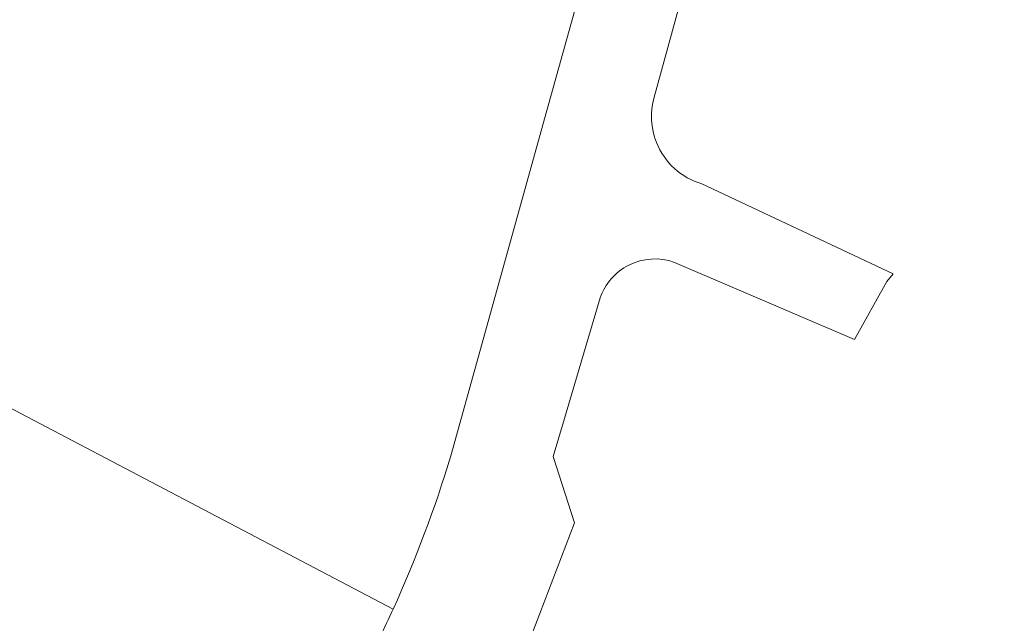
# Model space of a CAD drawing. Header units: metres. Extents: x 125349 to 128236, y 501602 to 503797.
# Tile 151 of 256: x 127071 to 127102, y 501816 to 501835. Entities that reach past the tile are written whole.
import ezdxf

# ---------------------------------------------------------------- set-up
doc = ezdxf.new("R2010")
doc.units = ezdxf.units.M
doc.layers.add('B-WE-OG-TERREIN_BEGROEID-GV', color=7, linetype='CONTINUOUS', lineweight=18)
doc.layers.add('B-WE-VH-GESLOTENVERHARDING_ASFALT-GV', color=10, linetype='CONTINUOUS', lineweight=18)

msp = doc.modelspace()

# ---------------------------------------------------------------- linework, layer by layer
at = {"layer": 'B-WE-OG-TERREIN_BEGROEID-GV', "flags": 128}
for points in [[(127084.542, 501821.316), (127087.595, 501832.287), (127090.132, 501841.403), (127091.346, 501844.9), (127092.674, 501848.726), (127093.965, 501851.384), (127095.036, 501853.589), (127095.404, 501854.285), (127088.66, 501857.044)], [(126971.931, 501852.951), (126980.676, 501841.62), (126995.871, 501838.601), (127000, 501834.117), (127000.154, 501833.95), (127002.158, 501827.953), (127000, 501823.995), (126995.185, 501815.162), (127000, 501811.952), (127009.05, 501805.945), (127011.701, 501804.392), (127015.077, 501802.414), (127016.946, 501809.053), (127020.057, 501810.321), (127044.592, 501802.377), (127063.782, 501826.371), (127082.709, 501816.442)]]:
    msp.add_lwpolyline(points, dxfattribs=at)
at = {"layer": 'B-WE-OG-TERREIN_BEGROEID-GV'}
msp.add_lwpolyline([(127082.709, 501816.442, 0.032636), (127084.542, 501821.316)], format="xyb", dxfattribs=at)
at = {"layer": 'B-WE-VH-GESLOTENVERHARDING_ASFALT-GV', "flags": 128}
for points in [[(127091.006, 501832.706), (127093.426, 501841.498), (127093.795, 501842.594), (127094.349, 501844.243), (127095.079, 501846.133), (127096.141, 501848.88), (127096.808, 501850.372), (127097.979, 501852.712), (127101.541, 501859.232), (127109.48, 501873.939), (127110.71, 501877.63), (127112.25, 501882.247), (127113.104, 501886.639), (127113.863, 501890.54), (127114.453, 501894.429), (127114.938, 501897.623), (127115.407, 501904.28), (127115.582, 501906.767), (127115.785, 501909.644), (127115.293, 501913.469), (127114.633, 501918.592), (127110.964, 501938.885), (127105.855, 501965.895), (127104.36, 501972.062)], [(127095.404, 501854.285), (127095.036, 501853.589), (127093.965, 501851.384), (127092.674, 501848.726), (127091.346, 501844.9), (127090.132, 501841.403), (127087.595, 501832.287), (127084.542, 501821.316)], [(127091.648, 501827.458), (127097.379, 501825.004), (127098.397, 501826.845), (127098.599, 501827.095), (127092.522, 501829.951)], [(127079.34, 501805.11), (127081.918, 501809.013), (127083.425, 501811.294), (127084.773, 501813.964), (127086.679, 501814.496), (127088.472, 501819.182), (127087.791, 501821.29), (127088.15, 501822.5), (127088.757, 501824.543), (127089.288, 501826.329)]]:
    msp.add_lwpolyline(points, dxfattribs=at)
at = {"layer": 'B-WE-VH-GESLOTENVERHARDING_ASFALT-GV'}
for points in [[(127091.082, 501831.265, -0.166564), (127091.006, 501832.706)], [(127092.522, 501829.951, -0.231676), (127091.082, 501831.265)], [(127089.288, 501826.329, -0.194881), (127090.197, 501827.37)], [(127090.197, 501827.37, -0.205414), (127091.648, 501827.458)], [(127084.542, 501821.316, -0.032636), (127082.709, 501816.442)], [(127082.709, 501816.442, -0.005387), (127082.286, 501815.538)]]:
    msp.add_lwpolyline(points, format="xyb", dxfattribs=at)

doc.saveas('drawing.dxf')
